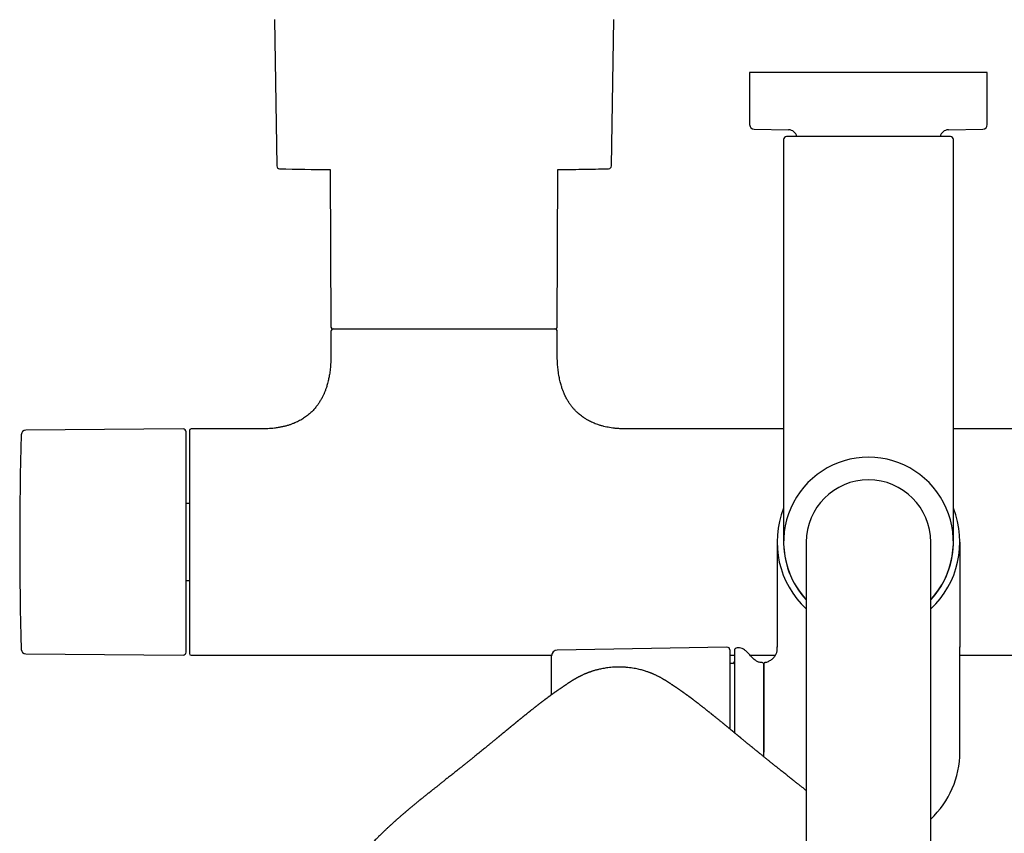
# Model space of a CAD drawing. Header units: millimetres. Extents: x 8 to 1847, y 12 to 2706.
# Tile 5 of 22: x 787 to 961, y 1241 to 1385. Entities that reach past the tile are written whole.
import ezdxf

# ---------------------------------------------------------------- set-up
doc = ezdxf.new("R2010")
doc.units = ezdxf.units.MM

msp = doc.modelspace()

# ---------------------------------------------------------------- linework, layer by layer
at = {"color": 7, "linetype": 'Continuous', "lineweight": 30}
for p, q in [((832.01, 1384.52), (832.44, 1358.65)), ((891.56, 1358.65), (891.99, 1384.52)), ((916, 1375.17), (916, 1365.96)), ((958, 1375.17), (916, 1375.17)), ((958, 1365.96), (958, 1375.17)), ((916.79, 1365.16), (922.88, 1365.05)), ((951.12, 1365.05), (957.21, 1365.16)), ((922, 1363.34), (922, 1318.49)), ((952, 1318.49), (952, 1363.34)), ((841.88, 1358.03), (842, 1330.17)), ((882, 1330.17), (882.12, 1358.03)), ((842, 1329.37), (842, 1325.17)), ((882, 1325.17), (882, 1329.37)), ((815.9, 1312.17), (788.07, 1311.93)), ((829.75, 1312.17), (817.3, 1312.17)), ((922, 1312.17), (894.25, 1312.17)), ((979.75, 1312.17), (952, 1312.17)), ((817, 1298.96), (816.4, 1298.96)), ((920.85, 1292.17), (920.85, 1273.6)), ((926, 1292.17), (926, 1232.17)), ((948, 1232.17), (948, 1292.17)), ((953.15, 1292.17), (953.15, 1273.6)), ((816.4, 1285.39), (817, 1285.39)), ((788.07, 1272.42), (815.9, 1272.18)), ((817.3, 1272.17), (881.01, 1272.17)), ((881, 1265.19), (881, 1272.06)), ((911.99, 1273.59), (881.98, 1273.06)), ((912.5, 1273.09), (912.5, 1259.13)), ((912.5, 1272.17), (913.3, 1272.17)), ((914.21, 1273.47), (913.79, 1273.46)), ((916.04, 1272.17), (920.58, 1272.17)), ((920.85, 1273.64), (920.85, 1273.6)), ((920.85, 1273.6), (920.85, 1273.64)), ((920.85, 1273.03), (920.85, 1273.6)), ((953.15, 1273.6), (953.15, 1273.64)), ((953.15, 1273.6), (953.15, 1273.64)), ((953.15, 1255.03), (953.15, 1273.6)), ((953.15, 1272.17), (1056.7, 1272.17)), ((913.01, 1270.72), (912.5, 1270.7)), ((918.5, 1255.03), (918.5, 1270.55)), ((918.5, 1254.21), (918.5, 1255.03))]:
    msp.add_line(p, q, dxfattribs=at)
at = {"color": 7, "linetype": 'Continuous', "lineweight": 30, "flags": 128}
msp.add_lwpolyline([(882.12, 1358.03), (882.27, 1358.03), (882.68, 1358.03)], dxfattribs=at)
at = {"color": 7, "linetype": 'Continuous', "lineweight": 30}
for centre, radius, start, end in [((916.8, 1365.96), 0.8, 180, 269), ((957.2, 1365.96), 0.8, 271, 0), ((922.85, 1363.55), 1.5, 10.877, 89), ((951.15, 1363.55), 1.5, 91, 169.1111), ((922.5, 1363.34), 0.5, 90, 180), ((951.5, 1363.34), 0.5, 0, 90), ((832.94, 1358.66), 0.5, 180.956, 268.6682), ((844.55, 1858.02), 500, 268.6681, 269.6937), ((891.06, 1358.66), 0.5, 271.3318, 359.044), ((842.3, 1330.17), 0.3, 180.25, 270), ((842.5, 1329.37), 0.5, 90, 180), ((881.5, 1329.37), 0.5, 0, 90), ((881.7, 1330.17), 0.3, 270, 359.75), ((815.9, 1311.67), 0.5, 0, 90.5), ((817.3, 1311.87), 0.3, 90, 180), ((1436.99, 1292.17), 649.99, 178.32705, 181.67295), ((788.08, 1311.13), 0.8, 90.5, 178.327), ((937, 1292.17), 15, 90, 222.8334), ((937, 1292.17), 15, 317.1666, 90), ((937, 1292.17), 11, 90, 180), ((937, 1292.17), 11, 0, 90), ((937, 1292.17), 16.15, 158.2481, 227.0692), ((937, 1292.17), 16.15, 312.9308, 21.695), ((937, 1292.17), 15.01, 178.1702, 222.869), ((937, 1292.17), 15.01, 317.131, 1.3281), ((788.08, 1273.22), 0.8, 181.673, 269.5), ((815.9, 1272.68), 0.5, 269.5, 0), ((817.3, 1272.47), 0.3, 180, 270), ((882, 1272.06), 1, 91, 180), ((912, 1273.09), 0.5, 0, 91), ((913.8, 1272.96), 0.5, 91, 180), ((914.23, 1272.47), 1, 61.7897, 91), ((913, 1271.02), 0.3, 272, 0), ((918.2, 1270.55), 0.3, 0, 90.8412), ((937, 1255.03), 16.15, 312.9308, 0)]:
    msp.add_arc(centre, radius, start, end, dxfattribs=at)
for points, knots in [([(951.5, 1363.84), (951.5, 1363.84), (951.49, 1363.84), (951.44, 1363.84), (951.37, 1363.84), (951.26, 1363.84), (951.12, 1363.84), (950.94, 1363.84), (950.73, 1363.84), (950.5, 1363.84), (950.26, 1363.84), (950.01, 1363.84), (949.74, 1363.84), (949.45, 1363.84), (949.11, 1363.84), (948.72, 1363.84), (948.26, 1363.84), (947.77, 1363.84), (947.26, 1363.84), (946.71, 1363.84), (946.15, 1363.84), (945.55, 1363.84), (944.94, 1363.84), (944.31, 1363.84), (943.67, 1363.84), (943.01, 1363.84), (942.32, 1363.84), (941.58, 1363.84), (940.82, 1363.84), (940.04, 1363.84), (939.27, 1363.84), (938.51, 1363.84), (937.76, 1363.84), (937.03, 1363.84), (936.34, 1363.84), (935.67, 1363.84), (935.02, 1363.84), (934.35, 1363.84), (933.67, 1363.84), (932.99, 1363.84), (932.32, 1363.84), (931.7, 1363.84), (931.12, 1363.84), (930.59, 1363.84), (930.07, 1363.84), (929.56, 1363.84), (929.02, 1363.84), (928.45, 1363.84), (927.85, 1363.84), (927.29, 1363.84), (926.74, 1363.84), (926.23, 1363.84), (925.74, 1363.84), (925.28, 1363.84), (924.86, 1363.84), (924.47, 1363.84), (924.12, 1363.84), (923.8, 1363.84), (923.5, 1363.84), (923.24, 1363.84), (923, 1363.84), (922.82, 1363.84), (922.67, 1363.84), (922.57, 1363.84), (922.51, 1363.84), (922.5, 1363.84), (922.5, 1363.84)], [0, 0, 0, 0, 0.014579, 0.029126, 0.043671, 0.058246, 0.073705, 0.089124, 0.104541, 0.119991, 0.13288, 0.145736, 0.158579, 0.171432, 0.184313, 0.200762, 0.217164, 0.233563, 0.250003, 0.266452, 0.282854, 0.299253, 0.315693, 0.331797, 0.347858, 0.363916, 0.380013, 0.397675, 0.415293, 0.432921, 0.450093, 0.466729, 0.483349, 0.5, 0.514581, 0.529129, 0.543674, 0.558246, 0.573705, 0.589124, 0.604541, 0.619991, 0.63288, 0.645736, 0.658579, 0.671432, 0.684313, 0.700762, 0.717164, 0.733563, 0.750003, 0.766452, 0.782854, 0.799253, 0.815693, 0.831797, 0.847858, 0.863916, 0.880013, 0.897675, 0.915293, 0.932921, 0.950092, 0.966726, 0.983347, 1, 1, 1, 1]), ([(882.62, 1358.03), (882.68, 1358.03), (883.22, 1358.04), (884.47, 1358.05), (886.46, 1358.07), (888.65, 1358.11), (890.21, 1358.14), (890.97, 1358.16), (891.05, 1358.16)], [0, 0, 0, 0, 0.021693, 0.191734, 0.444983, 0.730344, 0.97043, 1, 1, 1, 1]), ([(842.3, 1329.87), (842.3, 1329.87), (842.3, 1329.87), (842.31, 1329.87), (842.34, 1329.87), (842.41, 1329.87), (842.49, 1329.87), (842.56, 1329.87), (842.6, 1329.87), (842.65, 1329.87), (842.7, 1329.87), (842.77, 1329.87), (842.86, 1329.87), (842.98, 1329.87), (843.11, 1329.87), (843.25, 1329.87), (843.4, 1329.87), (843.56, 1329.87), (843.76, 1329.87), (844.02, 1329.87), (844.35, 1329.87), (844.59, 1329.87), (844.71, 1329.87)], [0, 0, 0, 0, 0.018838, 0.078002, 0.133611, 0.217257, 0.300839, 0.327119, 0.353412, 0.379722, 0.406053, 0.432412, 0.480657, 0.52885, 0.577018, 0.62519, 0.673392, 0.721654, 0.765711, 0.843792, 0.921849, 1, 1, 1, 1]), ([(844.71, 1329.87), (844.78, 1329.87), (844.91, 1329.87), (845.13, 1329.87), (845.35, 1329.87), (845.58, 1329.87), (845.81, 1329.87), (846.06, 1329.87), (846.38, 1329.87), (846.78, 1329.87), (847.15, 1329.87), (847.41, 1329.87), (847.57, 1329.87), (847.73, 1329.87), (847.88, 1329.87), (848.12, 1329.87), (848.43, 1329.87), (848.82, 1329.87), (849.22, 1329.87), (849.64, 1329.87), (850.06, 1329.87), (850.5, 1329.87), (850.95, 1329.87), (851.4, 1329.87), (851.86, 1329.87), (852.33, 1329.87), (852.82, 1329.87), (853.32, 1329.87), (853.87, 1329.87), (854.45, 1329.87), (855.08, 1329.87), (855.72, 1329.87), (856.38, 1329.87), (857.06, 1329.87), (857.76, 1329.87), (858.47, 1329.87), (859.19, 1329.87), (859.93, 1329.87), (860.68, 1329.87), (861.44, 1329.87), (862.21, 1329.87), (862.98, 1329.87), (863.76, 1329.87), (864.55, 1329.87), (865.33, 1329.87), (866.12, 1329.87), (866.96, 1329.87), (867.84, 1329.87), (868.77, 1329.87), (869.68, 1329.87), (870.57, 1329.87), (871.4, 1329.87), (872.16, 1329.87), (872.85, 1329.87), (873.53, 1329.87), (874.18, 1329.87), (874.81, 1329.87), (875.41, 1329.87), (875.99, 1329.87), (876.54, 1329.87), (877.07, 1329.87), (877.56, 1329.87), (878.03, 1329.87), (878.47, 1329.87), (878.88, 1329.87), (879.26, 1329.87), (879.61, 1329.87), (879.93, 1329.87), (880.22, 1329.87), (880.47, 1329.87), (880.69, 1329.87), (880.87, 1329.87), (881.03, 1329.87), (881.18, 1329.87), (881.3, 1329.87), (881.41, 1329.87), (881.5, 1329.87), (881.58, 1329.87), (881.64, 1329.87), (881.68, 1329.87), (881.7, 1329.87), (881.7, 1329.87), (881.7, 1329.87)], [0, 0, 0, 0, 0.0080695, 0.0161319, 0.0241907, 0.0322497, 0.0403125, 0.0483827, 0.0572521, 0.0712999, 0.0853402, 0.0897546, 0.0941708, 0.0985894, 0.103011, 0.1074361, 0.1177324, 0.1280137, 0.1382876, 0.1485617, 0.1588436, 0.169141, 0.1801143, 0.1903732, 0.2006362, 0.2111346, 0.221956, 0.2327782, 0.2436099, 0.2565391, 0.269465, 0.2824028, 0.2959385, 0.30947, 0.3230146, 0.3371174, 0.3512149, 0.3653266, 0.3799398, 0.3945464, 0.4091682, 0.4242169, 0.439258, 0.4543153, 0.4697079, 0.4850921, 0.5004936, 0.5192479, 0.5379973, 0.5568383, 0.5757303, 0.5946406, 0.6103932, 0.6261366, 0.6418983, 0.657529, 0.6731509, 0.6887906, 0.7041832, 0.7195675, 0.7349689, 0.7500176, 0.7650587, 0.780116, 0.7947291, 0.8093357, 0.8239576, 0.8380604, 0.8521579, 0.8662697, 0.8778726, 0.8894705, 0.9010744, 0.9124245, 0.9235042, 0.9345846, 0.9456754, 0.9574827, 0.9692875, 0.9811014, 0.9923739, 1, 1, 1, 1]), ([(842, 1325.17), (842, 1324.95), (842, 1324.52), (841.97, 1323.9), (841.93, 1323.32), (841.88, 1322.78), (841.82, 1322.28), (841.75, 1321.82), (841.68, 1321.4), (841.6, 1321.01), (841.51, 1320.62), (841.41, 1320.24), (841.31, 1319.86), (841.21, 1319.53), (841.11, 1319.25), (841.02, 1319), (840.94, 1318.8), (840.86, 1318.6), (840.78, 1318.4), (840.67, 1318.17), (840.56, 1317.94), (840.44, 1317.69), (840.3, 1317.44), (840.15, 1317.18), (839.99, 1316.92), (839.83, 1316.68), (839.67, 1316.45), (839.5, 1316.22), (839.32, 1315.98), (839.09, 1315.72), (838.85, 1315.45), (838.6, 1315.19), (838.33, 1314.95), (838.03, 1314.69), (837.7, 1314.43), (837.36, 1314.18), (837.01, 1313.95), (836.65, 1313.74), (836.27, 1313.54), (835.86, 1313.34), (835.41, 1313.14), (834.93, 1312.96), (834.41, 1312.79), (833.87, 1312.64), (833.28, 1312.51), (832.66, 1312.39), (832.04, 1312.3), (831.44, 1312.24), (830.85, 1312.2), (830.29, 1312.18), (829.92, 1312.18), (829.75, 1312.18)], [0, 0, 0, 0, 0.032604, 0.063069, 0.091507, 0.118023, 0.142712, 0.16527, 0.18623, 0.205663, 0.223634, 0.244884, 0.263876, 0.280708, 0.29546, 0.3082, 0.318984, 0.327858, 0.339273, 0.35104, 0.36446, 0.377265, 0.391657, 0.406665, 0.421571, 0.436387, 0.449597, 0.462825, 0.477597, 0.494509, 0.513563, 0.530047, 0.547881, 0.567094, 0.58773, 0.609845, 0.628936, 0.649103, 0.670404, 0.692909, 0.716699, 0.741863, 0.768505, 0.796156, 0.825451, 0.856517, 0.889493, 0.916839, 0.94553, 0.975646, 1, 1, 1, 1]), ([(894.25, 1312.18), (894.06, 1312.18), (893.66, 1312.18), (893.05, 1312.21), (892.42, 1312.25), (891.82, 1312.32), (891.26, 1312.41), (890.74, 1312.5), (890.21, 1312.62), (889.7, 1312.76), (889.19, 1312.92), (888.72, 1313.09), (888.28, 1313.27), (887.88, 1313.46), (887.47, 1313.68), (887.05, 1313.92), (886.64, 1314.18), (886.27, 1314.45), (885.94, 1314.71), (885.62, 1314.99), (885.3, 1315.3), (884.97, 1315.65), (884.69, 1315.97), (884.47, 1316.25), (884.29, 1316.5), (884.12, 1316.74), (883.96, 1316.99), (883.82, 1317.23), (883.71, 1317.42), (883.63, 1317.57), (883.57, 1317.67), (883.52, 1317.77), (883.47, 1317.87), (883.42, 1317.98), (883.37, 1318.07), (883.34, 1318.15), (883.3, 1318.24), (883.25, 1318.34), (883.19, 1318.48), (883.11, 1318.66), (883.03, 1318.88), (882.93, 1319.13), (882.83, 1319.43), (882.72, 1319.77), (882.61, 1320.13), (882.51, 1320.53), (882.41, 1320.96), (882.32, 1321.42), (882.23, 1321.93), (882.16, 1322.45), (882.1, 1322.96), (882.06, 1323.47), (882.03, 1324), (882, 1324.58), (882, 1324.97), (882, 1325.17)], [0, 0, 0, 0, 0.02705, 0.059551, 0.090343, 0.119531, 0.147213, 0.173482, 0.198426, 0.225958, 0.251914, 0.276402, 0.299519, 0.321352, 0.341976, 0.367904, 0.391902, 0.414075, 0.434506, 0.453281, 0.476995, 0.500495, 0.523838, 0.538636, 0.553405, 0.568156, 0.5829, 0.596976, 0.609181, 0.615474, 0.621093, 0.626075, 0.631624, 0.638037, 0.64343, 0.647414, 0.651017, 0.656782, 0.664379, 0.673837, 0.685191, 0.69849, 0.71379, 0.731162, 0.750689, 0.770097, 0.791396, 0.81468, 0.840054, 0.867634, 0.890936, 0.915748, 0.942143, 0.970199, 1, 1, 1, 1]), ([(922, 1318.49), (922, 1318.24), (922, 1317.72), (922, 1316.95), (922, 1316.18), (922, 1315.42), (922, 1314.65), (922, 1313.88), (922, 1313), (922, 1312.01), (922, 1310.92), (922, 1309.86), (922, 1308.88), (922, 1307.98), (922, 1307.18), (922, 1306.38), (922, 1305.6), (922, 1304.84), (922, 1304.03), (922, 1303.19), (922, 1302.32), (922, 1301.48), (922, 1300.66), (922, 1299.88), (922, 1299.12), (922, 1298.4), (922, 1297.72), (922, 1297.07), (922, 1296.5), (922, 1295.99), (922, 1295.54), (922, 1295.12), (922, 1294.72), (922, 1294.36), (922, 1294.03), (922, 1293.73), (922, 1293.46), (922, 1293.22), (922, 1293.01), (922, 1292.81), (922, 1292.65), (922, 1292.49), (922, 1292.36), (922, 1292.25), (922, 1292.19), (922, 1292.18), (922, 1292.17)], [0, 0, 0, 0, 0.01867, 0.037306, 0.055923, 0.074537, 0.093165, 0.111822, 0.131345, 0.158512, 0.18564, 0.21278, 0.23998, 0.261464, 0.282899, 0.304307, 0.325714, 0.347144, 0.368622, 0.394946, 0.421201, 0.447432, 0.473683, 0.5, 0.526324, 0.55258, 0.57881, 0.605062, 0.631378, 0.652862, 0.674297, 0.695705, 0.717112, 0.738542, 0.76002, 0.779817, 0.799573, 0.819306, 0.839035, 0.858779, 0.878558, 0.897517, 0.923144, 0.948738, 0.974343, 1, 1, 1, 1]), ([(952, 1292.17), (952, 1292.18), (952, 1292.18), (952, 1292.21), (952, 1292.27), (952, 1292.35), (952, 1292.45), (952, 1292.58), (952, 1292.72), (952, 1292.89), (952, 1293.08), (952, 1293.28), (952, 1293.51), (952, 1293.75), (952, 1294.03), (952, 1294.36), (952, 1294.72), (952, 1295.12), (952, 1295.54), (952, 1295.99), (952, 1296.5), (952, 1297.07), (952, 1297.72), (952, 1298.4), (952, 1299.12), (952, 1299.84), (952, 1300.53), (952, 1301.2), (952, 1301.89), (952, 1302.61), (952, 1303.34), (952, 1304.05), (952, 1304.73), (952, 1305.38), (952, 1306.05), (952, 1306.72), (952, 1307.41), (952, 1308.1), (952, 1308.82), (952, 1309.57), (952, 1310.34), (952, 1311.12), (952, 1311.91), (952, 1312.7), (952, 1313.49), (952, 1314.36), (952, 1315.32), (952, 1316.38), (952, 1317.43), (952, 1318.14), (952, 1318.49)], [0, 0, 0, 0, 0.018667, 0.0373, 0.055916, 0.07453, 0.09316, 0.11182, 0.131339, 0.149453, 0.167544, 0.185628, 0.20372, 0.221833, 0.239982, 0.261459, 0.282889, 0.304296, 0.325704, 0.347138, 0.368623, 0.394939, 0.42119, 0.44742, 0.473675, 0.5, 0.521936, 0.543822, 0.565683, 0.587546, 0.609436, 0.63138, 0.649792, 0.668168, 0.686521, 0.704868, 0.723223, 0.741603, 0.760022, 0.779812, 0.799563, 0.819295, 0.839024, 0.858772, 0.878558, 0.897516, 0.923139, 0.948733, 0.974339, 1, 1, 1, 1]), ([(816.4, 1272.68), (816.4, 1272.68), (816.4, 1272.68), (816.4, 1272.72), (816.4, 1272.78), (816.4, 1272.86), (816.4, 1272.96), (816.4, 1273.08), (816.4, 1273.21), (816.4, 1273.35), (816.4, 1273.5), (816.4, 1273.66), (816.4, 1273.85), (816.4, 1274.07), (816.4, 1274.35), (816.4, 1274.68), (816.4, 1275.04), (816.4, 1275.43), (816.4, 1275.89), (816.4, 1276.42), (816.4, 1277.03), (816.4, 1277.69), (816.4, 1278.34), (816.4, 1278.97), (816.4, 1279.57), (816.4, 1280.19), (816.4, 1280.84), (816.4, 1281.46), (816.4, 1282.06), (816.4, 1282.63), (816.4, 1283.2), (816.4, 1283.79), (816.4, 1284.39), (816.4, 1285.01), (816.4, 1285.66), (816.4, 1286.33), (816.4, 1287), (816.4, 1287.69), (816.4, 1288.37), (816.4, 1289.08), (816.4, 1289.82), (816.4, 1290.6), (816.4, 1291.39), (816.4, 1292.13), (816.4, 1292.84), (816.4, 1293.5), (816.4, 1294.17), (816.4, 1294.83), (816.4, 1295.5), (816.4, 1296.12), (816.4, 1296.71), (816.4, 1297.25), (816.4, 1297.78), (816.4, 1298.31), (816.4, 1298.83), (816.4, 1299.42), (816.4, 1300.08), (816.4, 1300.79), (816.4, 1301.49), (816.4, 1302.18), (816.4, 1302.91), (816.4, 1303.67), (816.4, 1304.47), (816.4, 1305.24), (816.4, 1305.92), (816.4, 1306.52), (816.4, 1307.05), (816.4, 1307.56), (816.4, 1308.04), (816.4, 1308.47), (816.4, 1308.84), (816.4, 1309.18), (816.4, 1309.49), (816.4, 1309.78), (816.4, 1310.05), (816.4, 1310.31), (816.4, 1310.55), (816.4, 1310.78), (816.4, 1310.98), (816.4, 1311.15), (816.4, 1311.3), (816.4, 1311.43), (816.4, 1311.53), (816.4, 1311.61), (816.4, 1311.66), (816.4, 1311.67), (816.4, 1311.67)], [0, 0, 0, 0, 0.010887, 0.021753, 0.032611, 0.043473, 0.054353, 0.065669, 0.074726, 0.083772, 0.092814, 0.10186, 0.110917, 0.119992, 0.132874, 0.145727, 0.158569, 0.171424, 0.184312, 0.200752, 0.217151, 0.233552, 0.249999, 0.263157, 0.276282, 0.289397, 0.302525, 0.315689, 0.326427, 0.337142, 0.347845, 0.358549, 0.369267, 0.38001, 0.391552, 0.403069, 0.414577, 0.426092, 0.437627, 0.448756, 0.461566, 0.474363, 0.487167, 0.5, 0.510885, 0.521751, 0.532609, 0.543472, 0.554353, 0.565669, 0.574726, 0.583772, 0.592814, 0.60186, 0.610917, 0.619992, 0.632874, 0.645727, 0.658569, 0.671424, 0.684312, 0.700752, 0.717151, 0.733552, 0.749999, 0.763157, 0.776282, 0.789397, 0.802525, 0.815689, 0.826427, 0.837142, 0.847845, 0.858549, 0.869267, 0.88001, 0.891552, 0.903069, 0.914577, 0.926092, 0.937627, 0.948757, 0.961568, 0.974365, 0.987169, 1, 1, 1, 1]), ([(817, 1311.87), (817, 1311.87), (817, 1311.88), (817, 1311.84), (817, 1311.77), (817, 1311.64), (817, 1311.46), (817, 1311.25), (817, 1311.02), (817, 1310.77), (817, 1310.5), (817, 1310.19), (817, 1309.87), (817, 1309.51), (817, 1309.14), (817, 1308.74), (817, 1308.33), (817, 1307.89), (817, 1307.44), (817, 1306.98), (817, 1306.5), (817, 1306.01), (817, 1305.51), (817, 1305.01), (817, 1304.49), (817, 1303.98), (817, 1303.47), (817, 1302.96), (817, 1302.45), (817, 1301.94), (817, 1301.43), (817, 1300.93), (817, 1300.48), (817, 1300.09), (817, 1299.76), (817, 1299.42), (817, 1299.07), (817, 1298.73), (817, 1298.38), (817, 1298.03), (817, 1297.65), (817, 1297.23), (817, 1296.77), (817, 1296.3), (817, 1295.84), (817, 1295.37), (817, 1294.92), (817, 1294.36), (817, 1293.71), (817, 1292.94), (817, 1292.29), (817, 1291.75), (817, 1291.33), (817, 1290.92), (817, 1290.5), (817, 1290.08), (817, 1289.65), (817, 1289.25), (817, 1288.89), (817, 1288.57), (817, 1288.25), (817, 1287.93), (817, 1287.61), (817, 1287.29), (817, 1286.98), (817, 1286.6), (817, 1286.15), (817, 1285.65), (817, 1285.15), (817, 1284.65), (817, 1284.16), (817, 1283.67), (817, 1283.18), (817, 1282.7), (817, 1282.23), (817, 1281.77), (817, 1281.3), (817, 1280.84), (817, 1280.36), (817, 1279.85), (817, 1279.34), (817, 1278.83), (817, 1278.33), (817, 1277.84), (817, 1277.37), (817, 1276.9), (817, 1276.45), (817, 1276.02), (817, 1275.6), (817, 1275.21), (817, 1274.81), (817, 1274.41), (817, 1274.03), (817, 1273.68), (817, 1273.37), (817, 1273.11), (817, 1272.89), (817, 1272.71), (817, 1272.58), (817, 1272.5), (817, 1272.47), (817, 1272.48), (817, 1272.48)], [0, 0, 0, 0, 0.0032313, 0.0189638, 0.0346918, 0.0503756, 0.0659819, 0.081603, 0.0944211, 0.1072326, 0.1200583, 0.1325955, 0.1451266, 0.1576712, 0.1698524, 0.1820283, 0.1942168, 0.2059803, 0.2177395, 0.2295104, 0.2408091, 0.2521042, 0.2634102, 0.2742108, 0.2850089, 0.2958168, 0.3056882, 0.3155576, 0.3254347, 0.3348657, 0.3442302, 0.3536006, 0.3624156, 0.36834, 0.3742598, 0.3801771, 0.386094, 0.3920124, 0.3979345, 0.4038623, 0.4097979, 0.41746, 0.4251138, 0.4327637, 0.4404141, 0.4480695, 0.4557343, 0.4627374, 0.4751544, 0.487569, 0.5000002, 0.5067793, 0.5135529, 0.5203239, 0.5270955, 0.5338708, 0.5406528, 0.5480972, 0.5533612, 0.5586221, 0.5638814, 0.5691406, 0.5744011, 0.5796643, 0.5849317, 0.5902047, 0.5988302, 0.6074432, 0.6160502, 0.6246573, 0.6332709, 0.6418975, 0.6510817, 0.6596656, 0.6682531, 0.6770344, 0.6860816, 0.6951295, 0.7041854, 0.714986, 0.725784, 0.736592, 0.7478907, 0.7591859, 0.7704918, 0.7822553, 0.7940145, 0.8057854, 0.8179665, 0.8301424, 0.842331, 0.8573738, 0.8724136, 0.8876355, 0.903009, 0.918397, 0.93401, 0.9496191, 0.965303, 0.9810284, 0.9967687, 1, 1, 1, 1]), ([(913.3, 1272.96), (913.3, 1272.96), (913.3, 1272.96), (913.3, 1272.92), (913.3, 1272.87), (913.3, 1272.8), (913.3, 1272.7), (913.3, 1272.59), (913.3, 1272.45), (913.3, 1272.3), (913.3, 1272.12), (913.3, 1271.92), (913.3, 1271.69), (913.3, 1271.43), (913.3, 1271.12), (913.3, 1270.79), (913.3, 1270.43), (913.3, 1270.01), (913.3, 1269.52), (913.3, 1268.96), (913.3, 1268.35), (913.3, 1267.76), (913.3, 1267.18), (913.3, 1266.63), (913.3, 1266.05), (913.3, 1265.46), (913.3, 1264.88), (913.3, 1264.33), (913.3, 1263.81), (913.3, 1263.28), (913.3, 1262.74), (913.3, 1262.19), (913.3, 1261.62), (913.3, 1261.02), (913.3, 1260.41), (913.3, 1259.79), (913.3, 1259.16), (913.3, 1258.72), (913.3, 1258.49), (913.3, 1258.47)], [0, 0, 0, 0, 0.024827, 0.049607, 0.074368, 0.09914, 0.123953, 0.149757, 0.174538, 0.199287, 0.224035, 0.248809, 0.273639, 0.303017, 0.332326, 0.361614, 0.390929, 0.42032, 0.457812, 0.495209, 0.532611, 0.570119, 0.600124, 0.630056, 0.659966, 0.689904, 0.719924, 0.744411, 0.768846, 0.793255, 0.817666, 0.842108, 0.866608, 0.892928, 0.919193, 0.945437, 0.971696, 0.998003, 1, 1, 1, 1]), ([(918.2, 1270.85), (918.12, 1270.86), (917.95, 1270.86), (917.7, 1270.92), (917.44, 1271.01), (917.2, 1271.14), (916.94, 1271.32), (916.67, 1271.54), (916.39, 1271.8), (916.14, 1272.07), (915.89, 1272.33), (915.66, 1272.57), (915.43, 1272.81), (915.19, 1273.02), (914.95, 1273.21), (914.78, 1273.3), (914.7, 1273.35)], [0, 0, 0, 0, 0.052711, 0.114082, 0.175617, 0.238228, 0.302314, 0.388388, 0.476158, 0.564277, 0.642093, 0.718608, 0.793533, 0.866734, 0.938367, 1, 1, 1, 1]), ([(918.74, 1270.89), (918.84, 1270.91), (919.03, 1270.96), (919.32, 1271.07), (919.59, 1271.22), (919.85, 1271.39), (920.1, 1271.58), (920.31, 1271.8), (920.5, 1272.03), (920.65, 1272.27), (920.76, 1272.51), (920.84, 1272.77), (920.85, 1272.94), (920.85, 1273.03)], [0, 0, 0, 0, 0.09167, 0.186403, 0.283305, 0.381307, 0.479282, 0.576145, 0.665615, 0.752699, 0.83717, 0.919294, 1, 1, 1, 1]), ([(918.74, 1270.89), (918.71, 1270.88), (918.63, 1270.86), (918.55, 1270.77), (918.51, 1270.68), (918.5, 1270.62), (918.5, 1270.6)], [0, 0, 0, 0, 0.278879, 0.569719, 0.792717, 1, 1, 1, 1]), ([(918.5, 1270.6), (918.5, 1270.59), (918.5, 1270.58), (918.5, 1270.51), (918.5, 1270.4), (918.5, 1270.24), (918.5, 1270.04), (918.5, 1269.8), (918.5, 1269.52), (918.5, 1269.2), (918.5, 1268.84), (918.5, 1268.44), (918.5, 1268), (918.5, 1267.52), (918.5, 1267.01), (918.5, 1266.46), (918.5, 1265.88), (918.5, 1265.27), (918.5, 1264.63), (918.5, 1263.96), (918.5, 1263.26), (918.5, 1262.54), (918.5, 1261.8), (918.5, 1261.04), (918.5, 1260.29), (918.5, 1259.54), (918.5, 1258.81), (918.5, 1258.06), (918.5, 1257.31), (918.5, 1256.55), (918.5, 1256.04), (918.5, 1255.79)], [0, 0, 0, 0, 0.035114, 0.070235, 0.10536, 0.140487, 0.175614, 0.210112, 0.244611, 0.279108, 0.313605, 0.348806, 0.384007, 0.419207, 0.454407, 0.489606, 0.524806, 0.560005, 0.595205, 0.630404, 0.665604, 0.700803, 0.736003, 0.771202, 0.806402, 0.838668, 0.870934, 0.903201, 0.935467, 0.967734, 1, 1, 1, 1]), ([(892.91, 1270.08), (892.71, 1270.07), (892.32, 1270.07), (891.75, 1270.04), (891.22, 1269.99), (890.73, 1269.92), (890.27, 1269.85), (889.86, 1269.77), (889.49, 1269.69), (889.16, 1269.61), (888.86, 1269.54), (888.6, 1269.46), (888.36, 1269.39), (888.17, 1269.33), (888, 1269.27), (887.85, 1269.22), (887.74, 1269.18), (887.65, 1269.15), (887.58, 1269.12), (887.53, 1269.1), (887.48, 1269.08), (887.41, 1269.06), (887.32, 1269.02), (887.2, 1268.97), (887.06, 1268.92), (886.9, 1268.85), (886.73, 1268.78), (886.55, 1268.7), (886.37, 1268.61), (886.23, 1268.55), (886.11, 1268.49), (886, 1268.43), (885.9, 1268.38), (885.81, 1268.34), (885.74, 1268.3), (885.65, 1268.25), (885.54, 1268.19), (885.41, 1268.12), (885.28, 1268.05), (885.16, 1267.98), (885.04, 1267.91), (884.95, 1267.85), (884.86, 1267.8), (884.78, 1267.75), (884.72, 1267.71), (884.66, 1267.68), (884.61, 1267.65), (884.56, 1267.62), (884.51, 1267.59), (884.46, 1267.55), (884.41, 1267.52), (884.35, 1267.48), (884.3, 1267.45), (884.24, 1267.41), (884.18, 1267.37), (884.12, 1267.33), (884.07, 1267.29), (884.01, 1267.26), (883.95, 1267.22), (883.89, 1267.18), (883.83, 1267.14), (883.76, 1267.09), (883.67, 1267.03), (883.61, 1266.99), (883.57, 1266.96)], [0, 0, 0, 0, 0.038962, 0.07557, 0.109842, 0.141799, 0.171461, 0.198848, 0.222602, 0.244364, 0.264145, 0.281957, 0.29781, 0.311023, 0.322495, 0.33223, 0.340236, 0.34652, 0.351094, 0.354273, 0.358355, 0.364179, 0.371745, 0.381053, 0.395038, 0.408264, 0.420486, 0.43982, 0.455977, 0.468983, 0.479741, 0.491256, 0.503788, 0.51165, 0.519867, 0.529255, 0.54092, 0.553754, 0.568052, 0.582636, 0.597544, 0.612866, 0.627607, 0.640377, 0.651113, 0.659812, 0.668215, 0.676806, 0.687065, 0.699015, 0.712575, 0.727281, 0.743088, 0.765437, 0.789698, 0.814158, 0.837897, 0.860903, 0.88317, 0.903481, 0.924475, 0.947559, 0.972734, 1, 1, 1, 1]), ([(902.25, 1266.96), (902.22, 1266.99), (902.15, 1267.03), (902.07, 1267.09), (902, 1267.14), (901.94, 1267.18), (901.89, 1267.21), (901.84, 1267.24), (901.79, 1267.27), (901.74, 1267.31), (901.68, 1267.35), (901.62, 1267.39), (901.56, 1267.43), (901.49, 1267.47), (901.41, 1267.53), (901.32, 1267.58), (901.22, 1267.64), (901.13, 1267.7), (901.05, 1267.75), (900.95, 1267.81), (900.85, 1267.87), (900.73, 1267.94), (900.6, 1268.02), (900.44, 1268.11), (900.26, 1268.21), (900.08, 1268.31), (899.89, 1268.4), (899.7, 1268.49), (899.52, 1268.58), (899.33, 1268.67), (899.14, 1268.76), (898.96, 1268.84), (898.82, 1268.9), (898.71, 1268.94), (898.63, 1268.97), (898.53, 1269.01), (898.4, 1269.06), (898.22, 1269.13), (897.99, 1269.21), (897.71, 1269.31), (897.4, 1269.41), (897.05, 1269.51), (896.68, 1269.61), (896.26, 1269.71), (895.8, 1269.81), (895.3, 1269.89), (894.76, 1269.97), (894.18, 1270.03), (893.56, 1270.07), (893.13, 1270.07), (892.91, 1270.08)], [0, 0, 0, 0, 0.027054, 0.051773, 0.07417, 0.095007, 0.11478, 0.133489, 0.154382, 0.176017, 0.198903, 0.223035, 0.245975, 0.268607, 0.29053, 0.311813, 0.331921, 0.346474, 0.359446, 0.372793, 0.386756, 0.401407, 0.417525, 0.437639, 0.459724, 0.481317, 0.501735, 0.520967, 0.538816, 0.558071, 0.575443, 0.590957, 0.604539, 0.611395, 0.617626, 0.624492, 0.634329, 0.647242, 0.663266, 0.682424, 0.704736, 0.727425, 0.752683, 0.780527, 0.810979, 0.844063, 0.879142, 0.916808, 0.957087, 1, 1, 1, 1]), ([(883.57, 1266.96), (883.57, 1266.96), (883.56, 1266.95), (883.55, 1266.95), (883.54, 1266.94), (883.53, 1266.93), (883.52, 1266.93), (883.5, 1266.91), (883.47, 1266.9), (883.42, 1266.86), (883.37, 1266.83), (883.31, 1266.79), (883.27, 1266.76), (883.23, 1266.73), (883.19, 1266.7), (883.14, 1266.68), (883.09, 1266.64), (883.01, 1266.59), (882.91, 1266.52), (882.79, 1266.44), (882.67, 1266.36), (882.55, 1266.27), (882.44, 1266.2), (882.34, 1266.14), (882.27, 1266.08), (882.19, 1266.03), (882.11, 1265.97), (882.03, 1265.92), (881.95, 1265.86), (881.87, 1265.8), (881.79, 1265.75), (881.71, 1265.69), (881.64, 1265.65), (881.59, 1265.61), (881.55, 1265.58), (881.5, 1265.55), (881.44, 1265.51), (881.38, 1265.46), (881.31, 1265.41), (881.25, 1265.37), (881.19, 1265.32), (881.13, 1265.28), (881.07, 1265.23), (881, 1265.19), (880.93, 1265.14), (880.86, 1265.08), (880.77, 1265.02), (880.69, 1264.96), (880.6, 1264.9), (880.52, 1264.84), (880.43, 1264.77), (880.34, 1264.7), (880.24, 1264.63), (880.16, 1264.57), (880.07, 1264.51), (880, 1264.45), (879.93, 1264.4), (879.86, 1264.35), (879.79, 1264.3), (879.71, 1264.23), (879.62, 1264.16), (879.52, 1264.09), (879.42, 1264.01), (879.33, 1263.95), (879.25, 1263.89), (879.18, 1263.83), (879.1, 1263.77), (879.02, 1263.71), (878.93, 1263.64), (878.82, 1263.55), (878.71, 1263.47), (878.61, 1263.39), (878.52, 1263.32), (878.43, 1263.25), (878.35, 1263.19), (878.28, 1263.13), (878.19, 1263.07), (878.1, 1262.99), (877.99, 1262.9), (877.85, 1262.8), (877.72, 1262.69), (877.59, 1262.59), (877.47, 1262.49), (877.35, 1262.4), (877.24, 1262.31), (877.14, 1262.23), (877.05, 1262.16), (876.96, 1262.09), (876.87, 1262.01), (876.76, 1261.93), (876.65, 1261.84), (876.54, 1261.75), (876.43, 1261.66), (876.34, 1261.59), (876.25, 1261.52), (876.17, 1261.45), (876.1, 1261.4), (876.03, 1261.34), (875.96, 1261.28), (875.88, 1261.22), (875.79, 1261.14), (875.7, 1261.07), (875.61, 1261), (875.53, 1260.93), (875.44, 1260.86), (875.35, 1260.79), (875.26, 1260.72), (875.16, 1260.63), (875.06, 1260.56), (874.98, 1260.49), (874.92, 1260.44), (874.87, 1260.39), (874.81, 1260.35), (874.75, 1260.3), (874.68, 1260.25), (874.62, 1260.19), (874.56, 1260.14), (874.51, 1260.1), (874.46, 1260.06), (874.41, 1260.02), (874.34, 1259.96), (874.24, 1259.88), (874.14, 1259.8), (874.05, 1259.73), (873.96, 1259.66), (873.88, 1259.58), (873.8, 1259.52), (873.73, 1259.47), (873.69, 1259.43), (873.64, 1259.39), (873.59, 1259.35), (873.53, 1259.3), (873.47, 1259.25), (873.4, 1259.19), (873.33, 1259.13), (873.27, 1259.08), (873.21, 1259.03), (873.14, 1258.98), (873.06, 1258.92), (873, 1258.86), (872.93, 1258.81), (872.87, 1258.76), (872.8, 1258.7), (872.7, 1258.62), (872.6, 1258.54), (872.51, 1258.46), (872.43, 1258.4), (872.36, 1258.33), (872.27, 1258.26), (872.17, 1258.18), (872.07, 1258.1), (871.99, 1258.03), (871.92, 1257.98), (871.86, 1257.92), (871.79, 1257.87), (871.72, 1257.81), (871.65, 1257.75), (871.58, 1257.7), (871.51, 1257.63), (871.42, 1257.56), (871.32, 1257.48), (871.23, 1257.41), (871.13, 1257.32), (871, 1257.21), (870.84, 1257.09), (870.68, 1256.95), (870.52, 1256.82), (870.36, 1256.69), (870.19, 1256.55), (870.04, 1256.42), (869.89, 1256.3), (869.75, 1256.19), (869.61, 1256.07), (869.45, 1255.94), (869.29, 1255.81), (869.08, 1255.64), (868.81, 1255.42), (868.48, 1255.15), (868.13, 1254.87), (867.79, 1254.59), (867.52, 1254.37), (867.31, 1254.2), (867.17, 1254.09), (867.03, 1253.97), (866.89, 1253.86), (866.74, 1253.74), (866.57, 1253.61), (866.39, 1253.46), (866.19, 1253.3), (865.99, 1253.14), (865.81, 1252.99), (865.64, 1252.86), (865.5, 1252.75), (865.37, 1252.65), (865.26, 1252.55), (865.12, 1252.45), (864.97, 1252.32), (864.78, 1252.17), (864.54, 1251.98), (864.24, 1251.74), (863.91, 1251.48), (863.59, 1251.22), (863.27, 1250.97), (862.95, 1250.72), (862.64, 1250.47), (862.34, 1250.24), (862.11, 1250.06), (861.93, 1249.91), (861.77, 1249.79), (861.61, 1249.66), (861.46, 1249.54), (861.28, 1249.39), (861.07, 1249.23), (860.86, 1249.06), (860.69, 1248.92), (860.53, 1248.8), (860.36, 1248.66), (860.16, 1248.51), (859.98, 1248.36), (859.82, 1248.24), (859.69, 1248.13), (859.57, 1248.04), (859.46, 1247.95), (859.34, 1247.85), (859.21, 1247.75), (859.08, 1247.64), (858.92, 1247.51), (858.72, 1247.36), (858.5, 1247.18), (858.28, 1247), (858.1, 1246.86), (857.97, 1246.75), (857.87, 1246.67), (857.78, 1246.59), (857.67, 1246.51), (857.52, 1246.39), (857.35, 1246.25), (857.15, 1246.09), (856.87, 1245.86), (856.52, 1245.57), (856.17, 1245.28), (855.91, 1245.06), (855.74, 1244.92), (855.6, 1244.8), (855.48, 1244.7), (855.4, 1244.63), (855.32, 1244.56), (855.23, 1244.48), (855.11, 1244.38), (854.96, 1244.26), (854.79, 1244.11), (854.6, 1243.95), (854.41, 1243.78), (854.22, 1243.61), (854.03, 1243.46), (853.87, 1243.31), (853.72, 1243.18), (853.57, 1243.05), (853.45, 1242.94), (853.34, 1242.84), (853.26, 1242.77), (853.2, 1242.71), (853.13, 1242.66), (853.06, 1242.59), (852.95, 1242.49), (852.83, 1242.38), (852.68, 1242.24), (852.43, 1242.02), (852.11, 1241.72), (851.73, 1241.36), (851.36, 1241.01), (851.01, 1240.67), (850.71, 1240.37), (850.44, 1240.11), (850.21, 1239.88), (849.97, 1239.63), (849.7, 1239.37), (849.47, 1239.12), (849.28, 1238.93), (849.16, 1238.79), (849.06, 1238.69), (848.98, 1238.61), (848.89, 1238.51), (848.78, 1238.39), (848.64, 1238.24), (848.46, 1238.04), (848.25, 1237.81), (848, 1237.53), (847.73, 1237.22), (847.43, 1236.87), (847.09, 1236.47), (846.74, 1236.04), (846.4, 1235.61), (846.08, 1235.2), (845.77, 1234.8), (845.46, 1234.37), (845.13, 1233.92), (844.8, 1233.44), (844.48, 1232.97), (844.19, 1232.53), (843.94, 1232.13), (843.68, 1231.71), (843.42, 1231.28), (843.19, 1230.88), (843, 1230.56), (842.86, 1230.29), (842.71, 1230.03), (842.58, 1229.78), (842.45, 1229.52), (842.33, 1229.29), (842.22, 1229.07), (842.12, 1228.86), (842.01, 1228.64), (841.9, 1228.41), (841.8, 1228.19), (841.68, 1227.93), (841.53, 1227.59), (841.34, 1227.16), (841.15, 1226.7), (840.96, 1226.22), (840.81, 1225.83), (840.69, 1225.5), (840.59, 1225.24), (840.49, 1224.95), (840.38, 1224.63), (840.28, 1224.32), (840.18, 1224.01), (840.08, 1223.7), (840, 1223.42), (839.93, 1223.17), (839.86, 1222.94), (839.8, 1222.72), (839.76, 1222.56), (839.73, 1222.44), (839.7, 1222.35), (839.68, 1222.26), (839.65, 1222.15), (839.61, 1222), (839.57, 1221.82), (839.52, 1221.6), (839.48, 1221.44), (839.46, 1221.36)], [0, 0, 0, 0, 0.00265, 0.00496, 0.006926, 0.008542, 0.009805, 0.010857, 0.015816, 0.020486, 0.025651, 0.029019, 0.032323, 0.035248, 0.037789, 0.040246, 0.042877, 0.048004, 0.053517, 0.059347, 0.065438, 0.071268, 0.076703, 0.080135, 0.083467, 0.086727, 0.089915, 0.093293, 0.096223, 0.099395, 0.102788, 0.105891, 0.108488, 0.110034, 0.111461, 0.113257, 0.115466, 0.118019, 0.120396, 0.122491, 0.124911, 0.127057, 0.129196, 0.131341, 0.133645, 0.136415, 0.139628, 0.142619, 0.145071, 0.147824, 0.15082, 0.15413, 0.156916, 0.159916, 0.162739, 0.165134, 0.167195, 0.169264, 0.171378, 0.173828, 0.176842, 0.180217, 0.183205, 0.185848, 0.188207, 0.190405, 0.192692, 0.195165, 0.197866, 0.200977, 0.204479, 0.207454, 0.210047, 0.212397, 0.214702, 0.216967, 0.219228, 0.221528, 0.225033, 0.22885, 0.232587, 0.236186, 0.239502, 0.242611, 0.245702, 0.248686, 0.250553, 0.25275, 0.255328, 0.258166, 0.260992, 0.26412, 0.266784, 0.268995, 0.271141, 0.273343, 0.275058, 0.276693, 0.278348, 0.280376, 0.282781, 0.28505, 0.286995, 0.288998, 0.291171, 0.293128, 0.295396, 0.297653, 0.300412, 0.302096, 0.303591, 0.304809, 0.305777, 0.307118, 0.308978, 0.310619, 0.31183, 0.312826, 0.31393, 0.315141, 0.316585, 0.318898, 0.321502, 0.323261, 0.324981, 0.327228, 0.329095, 0.330371, 0.33123, 0.332203, 0.333299, 0.334559, 0.335991, 0.337592, 0.339144, 0.340318, 0.341491, 0.342977, 0.344757, 0.34625, 0.347317, 0.348602, 0.350184, 0.352128, 0.354486, 0.356429, 0.3579, 0.359266, 0.361064, 0.363395, 0.365427, 0.367134, 0.368473, 0.369482, 0.370894, 0.372607, 0.373993, 0.375153, 0.376597, 0.378574, 0.380611, 0.382358, 0.383905, 0.386975, 0.390185, 0.393019, 0.396514, 0.399467, 0.402534, 0.40632, 0.40872, 0.411155, 0.414058, 0.417114, 0.42006, 0.423229, 0.428615, 0.435222, 0.441843, 0.447722, 0.453853, 0.456506, 0.459071, 0.461544, 0.463928, 0.466493, 0.469399, 0.472913, 0.476154, 0.479543, 0.483224, 0.485913, 0.48823, 0.4903, 0.492286, 0.494284, 0.497057, 0.500203, 0.503731, 0.509415, 0.515079, 0.520297, 0.525153, 0.530517, 0.53599, 0.540484, 0.544795, 0.54692, 0.549457, 0.552161, 0.554623, 0.556843, 0.560831, 0.564414, 0.566731, 0.569141, 0.571863, 0.574872, 0.578139, 0.580514, 0.582444, 0.584171, 0.585979, 0.587868, 0.589839, 0.591896, 0.594204, 0.597321, 0.600878, 0.60487, 0.607309, 0.609334, 0.610903, 0.612017, 0.613748, 0.615987, 0.618736, 0.621929, 0.625215, 0.631789, 0.638522, 0.641524, 0.644152, 0.64639, 0.64824, 0.649421, 0.650571, 0.652002, 0.653718, 0.656133, 0.658948, 0.661953, 0.665007, 0.668113, 0.671268, 0.673669, 0.676097, 0.678477, 0.68052, 0.682199, 0.683517, 0.684474, 0.685249, 0.686549, 0.688232, 0.690297, 0.692743, 0.695556, 0.702073, 0.708377, 0.714472, 0.720345, 0.725861, 0.729925, 0.733759, 0.737794, 0.74228, 0.747214, 0.749905, 0.752077, 0.753734, 0.754938, 0.756265, 0.758398, 0.760969, 0.76381, 0.767945, 0.772461, 0.77736, 0.782644, 0.78943, 0.796272, 0.802872, 0.80922, 0.815308, 0.821131, 0.828523, 0.835579, 0.842375, 0.848924, 0.854791, 0.860025, 0.86702, 0.873337, 0.876988, 0.88094, 0.884598, 0.888021, 0.891549, 0.895127, 0.897873, 0.900606, 0.903632, 0.906977, 0.910109, 0.912831, 0.917843, 0.923748, 0.930501, 0.936417, 0.942682, 0.946201, 0.949411, 0.953181, 0.957689, 0.961773, 0.965654, 0.969879, 0.973659, 0.976623, 0.979658, 0.982548, 0.985145, 0.98618, 0.987239, 0.988327, 0.989725, 0.991591, 0.993926, 0.996729, 1, 1, 1, 1]), ([(926, 1248.24), (925.99, 1248.25), (925.92, 1248.3), (925.81, 1248.39), (925.63, 1248.53), (925.44, 1248.69), (925.23, 1248.85), (925.03, 1249.01), (924.85, 1249.15), (924.67, 1249.3), (924.48, 1249.44), (924.28, 1249.6), (924.08, 1249.76), (923.91, 1249.9), (923.77, 1250.01), (923.66, 1250.1), (923.55, 1250.18), (923.45, 1250.27), (923.34, 1250.35), (923.21, 1250.46), (923.04, 1250.58), (922.86, 1250.73), (922.68, 1250.87), (922.47, 1251.04), (922.21, 1251.24), (921.9, 1251.49), (921.58, 1251.75), (921.29, 1251.97), (921.07, 1252.16), (920.9, 1252.29), (920.75, 1252.41), (920.61, 1252.52), (920.47, 1252.63), (920.32, 1252.75), (920.17, 1252.87), (920, 1253.01), (919.82, 1253.15), (919.66, 1253.28), (919.49, 1253.41), (919.33, 1253.55), (919.15, 1253.69), (918.96, 1253.84), (918.77, 1254), (918.58, 1254.15), (918.39, 1254.31), (918.18, 1254.48), (917.97, 1254.65), (917.76, 1254.81), (917.54, 1254.99), (917.3, 1255.19), (917.05, 1255.39), (916.82, 1255.58), (916.59, 1255.77), (916.35, 1255.96), (916.12, 1256.15), (915.92, 1256.31), (915.73, 1256.47), (915.55, 1256.62), (915.36, 1256.77), (915.19, 1256.91), (915.02, 1257.06), (914.85, 1257.2), (914.71, 1257.31), (914.61, 1257.39), (914.55, 1257.44), (914.47, 1257.5), (914.4, 1257.57), (914.33, 1257.63), (914.27, 1257.68), (914.22, 1257.72), (914.16, 1257.76), (914.09, 1257.82), (914.01, 1257.89), (913.93, 1257.96), (913.85, 1258.02), (913.77, 1258.08), (913.69, 1258.15), (913.6, 1258.23), (913.52, 1258.29), (913.45, 1258.35), (913.38, 1258.41), (913.31, 1258.47), (913.23, 1258.53), (913.14, 1258.6), (913.07, 1258.67), (913, 1258.72), (912.94, 1258.77), (912.89, 1258.81), (912.84, 1258.86), (912.77, 1258.91), (912.7, 1258.96), (912.64, 1259.02), (912.58, 1259.07), (912.52, 1259.12), (912.45, 1259.18), (912.36, 1259.25), (912.27, 1259.32), (912.18, 1259.39), (912.12, 1259.45), (912.06, 1259.49), (912, 1259.54), (911.95, 1259.59), (911.88, 1259.64), (911.83, 1259.69), (911.77, 1259.73), (911.72, 1259.77), (911.66, 1259.82), (911.59, 1259.87), (911.53, 1259.93), (911.47, 1259.98), (911.39, 1260.04), (911.28, 1260.13), (911.13, 1260.25), (910.97, 1260.39), (910.8, 1260.53), (910.63, 1260.66), (910.47, 1260.79), (910.31, 1260.92), (910.17, 1261.04), (910.05, 1261.13), (909.96, 1261.21), (909.88, 1261.27), (909.81, 1261.33), (909.74, 1261.39), (909.67, 1261.44), (909.6, 1261.5), (909.53, 1261.56), (909.45, 1261.62), (909.37, 1261.68), (909.28, 1261.76), (909.15, 1261.86), (908.99, 1261.99), (908.83, 1262.12), (908.69, 1262.23), (908.57, 1262.32), (908.45, 1262.42), (908.32, 1262.52), (908.19, 1262.63), (908.06, 1262.73), (907.92, 1262.84), (907.79, 1262.94), (907.67, 1263.04), (907.55, 1263.13), (907.44, 1263.22), (907.32, 1263.31), (907.19, 1263.41), (907.07, 1263.51), (906.95, 1263.6), (906.85, 1263.67), (906.76, 1263.74), (906.68, 1263.8), (906.61, 1263.86), (906.53, 1263.92), (906.45, 1263.98), (906.36, 1264.05), (906.25, 1264.13), (906.15, 1264.2), (906.07, 1264.27), (905.99, 1264.33), (905.93, 1264.37), (905.87, 1264.42), (905.8, 1264.47), (905.73, 1264.52), (905.65, 1264.58), (905.57, 1264.64), (905.5, 1264.7), (905.42, 1264.75), (905.36, 1264.8), (905.3, 1264.84), (905.23, 1264.89), (905.17, 1264.94), (905.11, 1264.98), (905.05, 1265.03), (904.98, 1265.07), (904.92, 1265.12), (904.87, 1265.16), (904.82, 1265.19), (904.77, 1265.23), (904.71, 1265.27), (904.65, 1265.31), (904.59, 1265.36), (904.53, 1265.4), (904.46, 1265.45), (904.39, 1265.5), (904.33, 1265.54), (904.28, 1265.58), (904.23, 1265.61), (904.18, 1265.65), (904.12, 1265.69), (904.05, 1265.74), (903.97, 1265.79), (903.9, 1265.85), (903.83, 1265.89), (903.75, 1265.95), (903.65, 1266.02), (903.53, 1266.1), (903.41, 1266.19), (903.29, 1266.27), (903.16, 1266.35), (903.05, 1266.43), (902.94, 1266.5), (902.85, 1266.56), (902.78, 1266.61), (902.71, 1266.66), (902.66, 1266.69), (902.62, 1266.72), (902.59, 1266.74), (902.54, 1266.77), (902.49, 1266.8), (902.44, 1266.84), (902.38, 1266.88), (902.35, 1266.9), (902.33, 1266.91), (902.32, 1266.92), (902.31, 1266.93), (902.3, 1266.93), (902.29, 1266.94), (902.27, 1266.95), (902.26, 1266.96), (902.25, 1266.96)], [0, 0, 0, 0, 0.001135, 0.005046, 0.00905, 0.015486, 0.021128, 0.026105, 0.031455, 0.036046, 0.040982, 0.046451, 0.052728, 0.057164, 0.060887, 0.063932, 0.066817, 0.069706, 0.072632, 0.075845, 0.080798, 0.086066, 0.0913, 0.095976, 0.104114, 0.112915, 0.122399, 0.131901, 0.137301, 0.142205, 0.146552, 0.150605, 0.154547, 0.158664, 0.163352, 0.168405, 0.17379, 0.178766, 0.183462, 0.188456, 0.193662, 0.199839, 0.205367, 0.211152, 0.217211, 0.223629, 0.230474, 0.236812, 0.242884, 0.251837, 0.259965, 0.266663, 0.274105, 0.281989, 0.28998, 0.296524, 0.301959, 0.309509, 0.31427, 0.321, 0.326545, 0.332542, 0.338401, 0.34046, 0.342667, 0.345173, 0.347979, 0.350631, 0.352697, 0.354231, 0.355895, 0.358162, 0.361882, 0.364529, 0.366738, 0.369597, 0.373062, 0.375862, 0.378908, 0.381569, 0.383643, 0.386114, 0.389258, 0.392266, 0.395139, 0.397563, 0.399637, 0.401382, 0.403192, 0.40547, 0.408264, 0.410746, 0.41272, 0.41471, 0.417547, 0.420747, 0.424531, 0.427601, 0.430131, 0.432237, 0.434004, 0.436286, 0.438892, 0.441134, 0.442948, 0.44475, 0.447115, 0.449981, 0.4526, 0.454874, 0.456803, 0.461759, 0.467857, 0.47445, 0.481445, 0.488522, 0.494377, 0.501382, 0.508177, 0.512001, 0.516197, 0.519809, 0.522739, 0.525543, 0.528483, 0.531486, 0.534723, 0.537891, 0.541388, 0.545509, 0.550221, 0.558614, 0.566157, 0.571917, 0.577503, 0.583271, 0.589121, 0.595124, 0.601551, 0.608184, 0.614754, 0.620587, 0.626043, 0.631527, 0.637149, 0.643398, 0.650895, 0.656606, 0.661566, 0.665983, 0.670064, 0.674001, 0.677842, 0.681987, 0.686844, 0.692523, 0.698264, 0.703, 0.706811, 0.710107, 0.713347, 0.71673, 0.720713, 0.725314, 0.730016, 0.734401, 0.738468, 0.742241, 0.745779, 0.749083, 0.752718, 0.756124, 0.760013, 0.764044, 0.767666, 0.770869, 0.773655, 0.77707, 0.780473, 0.783887, 0.787534, 0.791943, 0.795957, 0.80036, 0.804269, 0.807471, 0.809986, 0.813363, 0.817459, 0.822275, 0.827605, 0.832666, 0.837381, 0.841751, 0.850028, 0.858416, 0.867114, 0.876426, 0.886421, 0.89692, 0.905431, 0.913557, 0.921291, 0.928431, 0.932571, 0.936503, 0.940857, 0.945798, 0.951288, 0.96011, 0.968023, 0.975361, 0.977754, 0.980151, 0.982551, 0.985336, 0.989177, 0.994071, 1, 1, 1, 1]), ([(918.5, 1255.79), (918.5, 1255.65), (918.5, 1255.39), (918.5, 1255.14), (918.5, 1255.03)], [0, 0, 0, 0, 0.559978, 1, 1, 1, 1])]:
    msp.add_open_spline(points, degree=3, knots=knots, dxfattribs=at)

doc.saveas('drawing.dxf')
